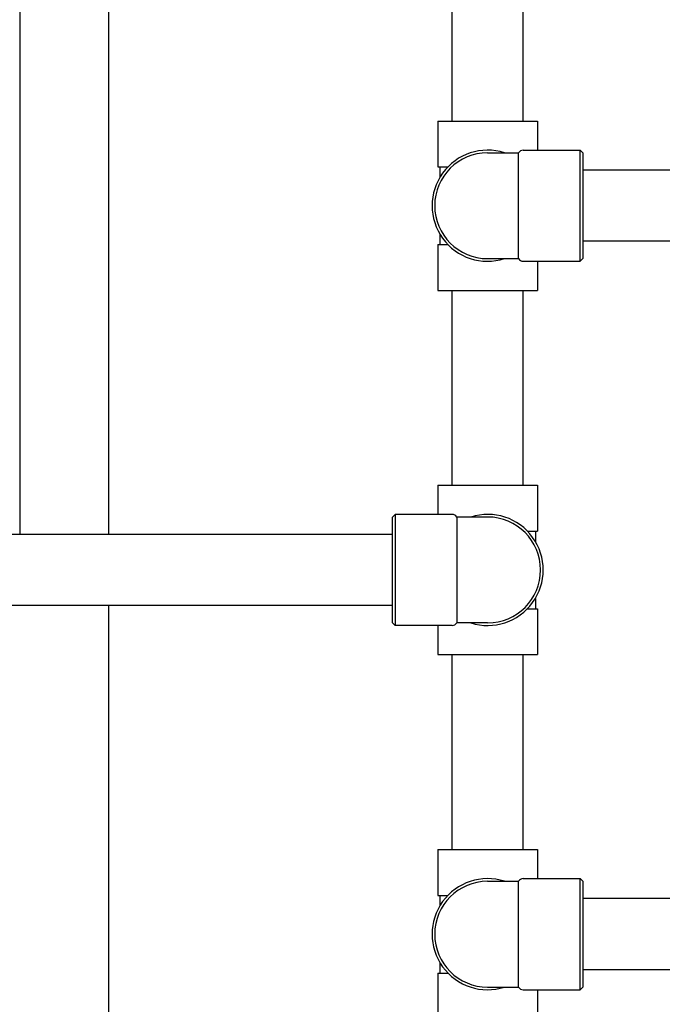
# Model space of a CAD drawing. Header units: inches. Extents: x 5 to 1128, y -85 to 748.
# Tile 73 of 256: x 147.48 to 155.07, y 222 to 233.63. Entities that reach past the tile are written whole.
import ezdxf

# ---------------------------------------------------------------- set-up
doc = ezdxf.new("R2010")
doc.units = ezdxf.units.IN
doc.header["$LTSCALE"] = 32
doc.header["$MEASUREMENT"] = 0
doc.layers.add('Dimension (ANSI)', color=7, linetype='Continuous', lineweight=25)
doc.layers.add('Visible (ANSI)', color=7, linetype='Continuous', lineweight=30)
doc.styles.add('Note Text (ANSI)', font='tahoma.ttf')
doc.dimstyles.new('SB Fraction-16 (ANSI)', dxfattribs={"dimscale": 32, "dimtxt": 0.125, "dimasz": 0.098425, "dimexe": 0.125, "dimexo": 0.0625, "dimgap": 0.031496, "dimtad": 0, "dimtih": 1, "dimtoh": 1, "dimdec": 4, "dimrnd": 1e-08, "dimzin": 0, "dimdsep": 46, "dimlunit": 5, "dimtxsty": 'Note Text (ANSI)', "dimcen": 0.09, "dimdle": 0.393701, "dimclrd": 256, "dimclre": 256, "dimclrt": 256, "dimadec": 0, "dimazin": 3, "dimtfac": 0.96, "dimtofl": 0, "dimtmove": 0, "dimatfit": 3, "dimfxl": 1, "dimfrac": 2, "dimtolj": 1, "dimtzin": 12, "dimlwd": -1, "dimlwe": -1, "dimarcsym": 0})

# ---------------------------------------------------------------- blocks, each defined once
blk = doc.blocks.new('*D16')
at = {"layer": 'Defpoints', "color": 0, "transparency": 16777216}
for p in [(170.307, 471.984), (79.417, 159.272), (130.37, 159.272)]:
    blk.add_point(p, dxfattribs=at)
at = {"layer": 'Dimension (ANSI)', "transparency": 16777216}
for p, q in [((168.307, 471.984), (75.417, 471.984)), ((79.417, 468.834), (79.417, 327.661)), ((79.417, 162.422), (79.417, 320.595)), ((128.37, 159.272), (75.417, 159.272))]:
    blk.add_line(p, q, dxfattribs=at)
for points in [[(78.892, 468.834), (79.942, 468.834), (79.417, 471.984)], [(78.892, 162.422), (79.942, 162.422), (79.417, 159.272)]]:
    blk.add_solid(points, dxfattribs=at)
at = {"layer": 'Dimension (ANSI)', "transparency": 16777216, "insert": (67.214, 326.653), "char_height": 4, "attachment_point": 1, "style": 'Note Text (ANSI)'}
blk.add_mtext('\\A1;312 11/16', dxfattribs=at)

msp = doc.modelspace()

# ---------------------------------------------------------------- linework, layer by layer
at = {"layer": 'Visible (ANSI)'}
for p, q in [((148.528, 256.54617), (148.528, 227.5542)), ((147.478, 254.04617), (147.478, 227.5542)), ((152.583, 232.4367), (152.583, 234.7392)), ((153.423, 232.4367), (153.423, 234.7392)), ((152.4145, 232.4367), (153.5915, 232.4367)), ((152.4145, 232.4367), (152.4145, 231.8957)), ((153.5915, 232.4367), (153.5915, 232.09295)), ((153.003, 232.0617), (153.36838, 232.0617)), ((153.36838, 230.8117), (153.36838, 232.0617)), ((153.4225, 232.09295), (154.09675, 232.09295)), ((154.09675, 230.78045), (154.09675, 232.09295)), ((154.128, 232.0617), (154.09675, 232.09295)), ((154.128, 232.0617), (154.128, 230.8117)), ((152.4145, 231.8957), (152.53398, 231.8957)), ((152.43925, 231.8957), (152.43925, 231.77263)), ((156.293, 231.8567), (154.128, 231.8567)), ((152.43925, 231.10077), (152.43925, 230.9777)), ((156.293, 231.0167), (154.128, 231.0167)), ((152.4145, 230.9777), (152.53398, 230.9777)), ((152.4145, 230.9777), (152.4145, 230.4367)), ((153.003, 230.8117), (153.36838, 230.8117)), ((153.4225, 230.78045), (154.09675, 230.78045)), ((153.5915, 230.78045), (153.5915, 230.4367)), ((154.128, 230.8117), (154.09675, 230.78045)), ((152.4145, 230.4367), (153.5915, 230.4367)), ((152.583, 228.1342), (152.583, 230.4367)), ((153.423, 228.1342), (153.423, 230.4367)), ((152.4145, 228.1342), (153.5915, 228.1342)), ((152.4145, 228.1342), (152.4145, 227.79045)), ((153.5915, 228.1342), (153.5915, 227.5932)), ((151.878, 227.7592), (151.90925, 227.79045)), ((151.878, 226.5092), (151.878, 227.7592)), ((151.90925, 227.79045), (151.90925, 226.47795)), ((152.5835, 227.79045), (151.90925, 227.79045)), ((152.63763, 227.7592), (152.63763, 226.5092)), ((153.003, 227.7592), (152.63763, 227.7592)), ((151.878, 227.5542), (128.7955, 227.5542)), ((153.47203, 227.5932), (153.5915, 227.5932)), ((153.56675, 227.5932), (153.56675, 227.47013)), ((153.56675, 226.79827), (153.56675, 226.6752)), ((151.878, 226.7142), (128.7955, 226.7142)), ((148.528, 226.7142), (148.528, 211.52808)), ((153.47203, 226.6752), (153.5915, 226.6752)), ((153.5915, 226.6752), (153.5915, 226.1342)), ((151.878, 226.5092), (151.90925, 226.47795)), ((152.5835, 226.47795), (151.90925, 226.47795)), ((152.4145, 226.47795), (152.4145, 226.1342)), ((153.003, 226.5092), (152.63763, 226.5092)), ((152.4145, 226.1342), (153.5915, 226.1342)), ((152.583, 223.8317), (152.583, 226.1342)), ((153.423, 223.8317), (153.423, 226.1342)), ((152.4145, 223.8317), (153.5915, 223.8317)), ((152.4145, 223.8317), (152.4145, 223.2907)), ((153.5915, 223.8317), (153.5915, 223.48795)), ((153.003, 223.4567), (153.36838, 223.4567)), ((153.36838, 222.2067), (153.36838, 223.4567)), ((153.4225, 223.48795), (154.09675, 223.48795)), ((154.09675, 222.17545), (154.09675, 223.48795)), ((154.128, 223.4567), (154.09675, 223.48795)), ((154.128, 223.4567), (154.128, 222.2067)), ((152.4145, 223.2907), (152.53398, 223.2907)), ((152.43925, 223.2907), (152.43925, 223.16763)), ((159.293, 223.2517), (154.128, 223.2517)), ((152.43925, 222.49577), (152.43925, 222.3727)), ((159.293, 222.4117), (154.128, 222.4117)), ((152.4145, 222.3727), (152.53398, 222.3727)), ((152.4145, 222.3727), (152.4145, 221.8317)), ((153.003, 222.2067), (153.36838, 222.2067)), ((153.4225, 222.17545), (154.09675, 222.17545)), ((153.5915, 222.17545), (153.5915, 221.8317)), ((154.128, 222.2067), (154.09675, 222.17545))]:
    msp.add_line(p, q, dxfattribs=at)
for centre, radius, start, end in [((153.003, 231.4367), 0.65625, 72.24721, 287.75279), ((153.003, 231.4367), 0.625, 90, 270), ((153.4225, 232.03045), 0.0625, 90, 150), ((153.4225, 230.84295), 0.0625, 210, 270), ((152.5835, 227.72795), 0.0625, 30, 90), ((153.003, 227.1342), 0.65625, 252.24721, 107.75279), ((153.003, 227.1342), 0.625, 270, 90), ((152.5835, 226.54045), 0.0625, 270, 330), ((153.003, 222.8317), 0.65625, 72.24721, 287.75279), ((153.003, 222.8317), 0.625, 90, 270), ((153.4225, 223.42545), 0.0625, 90, 150), ((153.4225, 222.23795), 0.0625, 210, 270)]:
    msp.add_arc(centre, radius, start, end, dxfattribs=at)

# ---------------------------------------------------------------- dimensions: what is measured, and where the dimension line sits
at = {"layer": 'Dimension (ANSI)'}
dim = msp.add_linear_dim(base=(79.41701, 159.27197), p1=(170.30726, 471.98367), p2=(130.36976, 159.27197), angle=270, dimstyle='SB Fraction-16 (ANSI)', override={"dimgap": 0.031496, "dimdec": 4, "dimtol": 0, "dimlim": 0, "dimtp": 0, "dimtm": 0, "dimtdec": 2, "dimatfit": 1}, dxfattribs=at)
dim.commit()
dim.dimension.update_dxf_attribs({"geometry": '*D16', "text_midpoint": (79.41701, 324.12782), "dimtype": 160})

doc.saveas('drawing.dxf')
